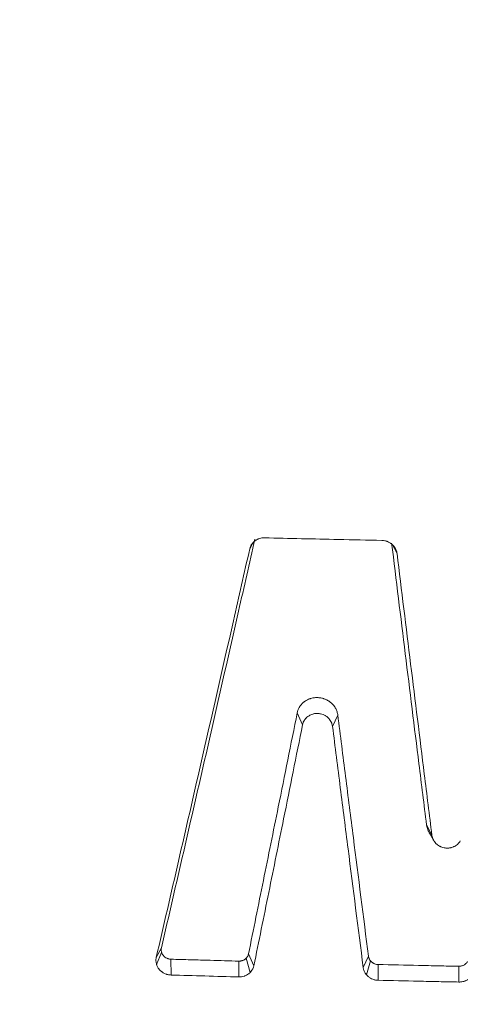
# Model space of a CAD drawing. Header units: millimetres. Extents: x -771 to 771, y -301 to 2485.
# Tile 83 of 256: x -79 to -50, y -104 to -40. Entities that reach past the tile are written whole.
import ezdxf

# ---------------------------------------------------------------- set-up
doc = ezdxf.new("R2010")
doc.units = ezdxf.units.MM
doc.layers.add('ORTHO$2', color=7, linetype='Continuous', true_color=0xffffff)

msp = doc.modelspace()

# ---------------------------------------------------------------- linework, layer by layer
at = {"layer": 'ORTHO$2', "color": 155, "linetype": 'Continuous', "lineweight": 13}
for p, q in [((-64.004, -74.047), (-64.199, -74.41)), ((-54.487, -74.712), (-54.763, -74.18)), ((-60.714, -86.007), (-61.066, -85.221)), ((-58.391, -85.369), (-58.738, -86.115)), ((-52.542, -92.609), (-52.187, -93.293)), ((-70.363, -101.359), (-70.022, -100.724)), ((-70.009, -101.017), (-70.343, -101.813)), ((-64.28, -101.116), (-63.927, -101.9)), ((-69.391, -101.466), (-69.385, -102.508)), ((-64.91, -102.631), (-64.916, -101.589)), ((-64.169, -102.342), (-64.437, -101.402)), ((-56.715, -102.015), (-56.368, -101.272)), ((-56.233, -101.575), (-56.505, -102.484)), ((-55.727, -101.815), (-55.722, -102.856)), ((-50.407, -102.969), (-50.412, -101.929))]:
    msp.add_line(p, q, dxfattribs=at)
for points, knots in [([(-116.758, 37.758), (-116.405, 32.389), (-116.056, 27.031), (-115.222, 16.344), (-114.757, 11.011), (-113.225, -4.92), (-112.02, -15.453), (-107.883, -46.795), (-104.419, -67.343), (-99.342, -92.321), (-98.296, -97.284), (-96.932, -103.436), (-96.655, -104.663), (-96.114, -107.117), (-95.819, -108.338), (-95.052, -110.741), (-94.59, -111.926), (-93.509, -114.263), (-92.882, -115.424), (-90.799, -118.755), (-89.142, -120.789), (-85.264, -124.469), (-83.05, -126.088), (-78.283, -128.689), (-75.671, -129.694), (-71.687, -130.655), (-70.339, -130.89), (-67.601, -131.175), (-66.214, -131.217), (-53.788, -131.842), (-42.717, -132.249), (-21.102, -132.775), (-10.553, -132.888), (0, -132.903)], [0, 0, 0, 0, 0.062875, 0.062875, 0.12575, 0.12575, 0.2515, 0.2515, 0.502999, 0.502999, 0.565874, 0.565874, 0.581593, 0.581593, 0.597312, 0.597312, 0.61303, 0.61303, 0.628749, 0.628749, 0.660187, 0.660187, 0.691624, 0.691624, 0.723062, 0.723062, 0.73878, 0.73878, 0.754499, 0.754499, 0.880249, 0.880249, 1, 1, 1, 1]), ([(-525.468, -53.448), (-515.255, -58.318), (-494.724, -67.759), (-463.617, -81.032), (-432.199, -93.422), (-400.471, -104.932), (-368.433, -115.563), (-336.082, -125.312), (-314.306, -131.223), (-292.425, -136.837), (-281.431, -139.495), (-259.338, -144.514), (-248.238, -146.873), (-234.296, -149.634), (-231.504, -150.176), (-228.01, -150.843), (-227.311, -150.975), (-225.912, -151.24), (-223.815, -151.634), (-216.121, -153.06), (-209.121, -154.294), (-192.307, -157.137), (-169.857, -160.611), (-136.083, -164.877), (-102.213, -168.198), (-68.245, -170.576), (-34.18, -172.007), (-11.404, -172.327), (0, -172.327)], [0, 0, 0, 0, 0.0625, 0.125, 0.1875, 0.25, 0.3125, 0.375, 0.4375, 0.4375, 0.5, 0.5, 0.5625, 0.5625, 0.578125, 0.578125, 0.582031, 0.582031, 0.585937, 0.59375, 0.625, 0.625, 0.6875, 0.75, 0.8125, 0.875, 0.9375, 1, 1, 1, 1]), ([(-525.468, -53.448), (-515.255, -58.318), (-494.724, -67.759), (-463.617, -81.032), (-432.199, -93.422), (-400.471, -104.932), (-368.433, -115.563), (-336.082, -125.312), (-314.306, -131.223), (-292.425, -136.837), (-281.431, -139.495), (-259.338, -144.514), (-248.238, -146.873), (-234.296, -149.634), (-231.504, -150.176), (-228.01, -150.843), (-227.311, -150.975), (-225.912, -151.24), (-223.815, -151.634), (-216.121, -153.06), (-209.121, -154.294), (-192.307, -157.137), (-169.857, -160.611), (-136.083, -164.877), (-102.213, -168.198), (-68.245, -170.576), (-34.18, -172.007), (-11.404, -172.327), (0, -172.327)], [0, 0, 0, 0, 0.0625, 0.125, 0.1875, 0.25, 0.3125, 0.375, 0.4375, 0.4375, 0.5, 0.5, 0.5625, 0.5625, 0.578125, 0.578125, 0.582031, 0.582031, 0.585937, 0.59375, 0.625, 0.625, 0.6875, 0.75, 0.8125, 0.875, 0.9375, 1, 1, 1, 1]), ([(0, -179.999), (-2.913, -179.996), (-5.826, -179.99), (-45.889, -179.705), (-82.947, -177.763), (-138.395, -172.333), (-156.855, -170.103), (-184.51, -166.122), (-193.73, -164.687), (-212.083, -161.619), (-221.223, -159.983), (-266.744, -151.308), (-302.59, -142.775), (-402.762, -114.165), (-465.785, -90.433), (-526.955, -61.439)], [0, 0, 0, 0, 0.015944, 0.015944, 0.219336, 0.219336, 0.321031, 0.321031, 0.371879, 0.371879, 0.422727, 0.422727, 0.626119, 0.626119, 1, 1, 1, 1]), ([(0, -179.999), (-2.913, -179.996), (-5.826, -179.99), (-45.889, -179.705), (-82.947, -177.763), (-138.395, -172.333), (-156.855, -170.103), (-184.51, -166.122), (-193.73, -164.687), (-212.083, -161.619), (-221.223, -159.983), (-266.744, -151.308), (-302.59, -142.775), (-402.762, -114.165), (-465.785, -90.433), (-526.955, -61.439)], [0, 0, 0, 0, 0.015944, 0.015944, 0.219336, 0.219336, 0.321031, 0.321031, 0.371879, 0.371879, 0.422727, 0.422727, 0.626119, 0.626119, 1, 1, 1, 1]), ([(0, -181.986), (-11.473, -181.986), (-34.387, -181.664), (-68.658, -180.222), (-102.831, -177.827), (-136.904, -174.48), (-170.88, -170.183), (-193.465, -166.683), (-210.379, -163.818), (-216.013, -162.824), (-223.05, -161.53), (-225.161, -161.139), (-227.271, -160.741), (-228.677, -160.475), (-229.381, -160.342), (-232.895, -159.67), (-235.704, -159.123), (-249.729, -156.342), (-260.895, -153.965), (-283.118, -148.91), (-294.176, -146.231), (-316.186, -140.576), (-338.089, -134.622), (-370.626, -124.801), (-402.849, -114.092), (-434.757, -102.498), (-466.351, -90.018), (-497.632, -76.648), (-518.276, -67.138), (-528.546, -62.233)], [0, 0, 0, 0, 0.0625, 0.125, 0.1875, 0.25, 0.3125, 0.375, 0.375, 0.40625, 0.40625, 0.414062, 0.417969, 0.417969, 0.421875, 0.421875, 0.4375, 0.4375, 0.5, 0.5, 0.5625, 0.5625, 0.625, 0.6875, 0.75, 0.8125, 0.875, 0.9375, 1, 1, 1, 1]), ([(0, -181.986), (-11.473, -181.986), (-34.387, -181.664), (-68.658, -180.222), (-102.831, -177.827), (-136.904, -174.48), (-170.88, -170.183), (-193.465, -166.683), (-210.379, -163.818), (-216.013, -162.824), (-223.05, -161.53), (-225.161, -161.139), (-227.271, -160.741), (-228.677, -160.475), (-229.381, -160.342), (-232.895, -159.67), (-235.704, -159.123), (-249.729, -156.342), (-260.895, -153.965), (-283.118, -148.91), (-294.176, -146.231), (-316.186, -140.576), (-338.089, -134.622), (-370.626, -124.801), (-402.849, -114.092), (-434.757, -102.498), (-466.351, -90.018), (-497.632, -76.648), (-518.276, -67.138), (-528.546, -62.233)], [0, 0, 0, 0, 0.0625, 0.125, 0.1875, 0.25, 0.3125, 0.375, 0.375, 0.40625, 0.40625, 0.414062, 0.417969, 0.417969, 0.421875, 0.421875, 0.4375, 0.4375, 0.5, 0.5, 0.5625, 0.5625, 0.625, 0.6875, 0.75, 0.8125, 0.875, 0.9375, 1, 1, 1, 1])]:
    msp.add_open_spline(points, degree=3, knots=knots, dxfattribs=at)
at = {"layer": 'ORTHO$2', "color": 155, "linetype": 'Continuous', "lineweight": 18}
for points, knots in [([(0, -132.616), (-22.026, -132.586), (-44.046, -131.965), (-68.746, -130.816), (-71.426, -130.501), (-76.631, -129.044), (-79.152, -127.972), (-86.064, -123.885), (-89.836, -120.036), (-93.751, -113.334), (-94.75, -110.994), (-96.12, -106.219), (-96.589, -103.761), (-98.208, -96.42), (-99.245, -91.485), (-104.273, -66.65), (-107.703, -46.228), (-113.17, -4.701), (-115.104, 16.443), (-116.504, 37.787)], [0, 0, 0, 0, 0.25, 0.25, 0.28125, 0.28125, 0.3125, 0.3125, 0.375, 0.375, 0.40625, 0.40625, 0.4375, 0.4375, 0.5, 0.5, 0.75, 0.75, 1, 1, 1, 1]), ([(-114.605, 37.53), (-112.066, -5.114), (-106.375, -46.998), (-97.322, -91.646), (-96.284, -96.574), (-94.664, -103.912), (-94.207, -106.374), (-92.736, -111.15), (-91.696, -113.435), (-87.595, -119.965), (-83.638, -123.654), (-76.498, -127.289), (-73.929, -128.181), (-68.633, -129.206), (-65.992, -129.245), (-42.296, -130.419), (-21.147, -130.906), (0, -130.911)], [0, 0, 0, 0, 0.5, 0.5, 0.5625, 0.5625, 0.59375, 0.59375, 0.625, 0.625, 0.6875, 0.6875, 0.71875, 0.71875, 0.75, 0.75, 1, 1, 1, 1]), ([(-63.857, -73.772), (-64.216, -75.356), (-64.574, -76.937), (-65.649, -81.671), (-66.365, -84.814), (-68.062, -92.23), (-69.043, -96.491), (-70.022, -100.724)], [0, 0, 0, 0, 0.174186, 0.174186, 0.522591, 0.522591, 1, 1, 1, 1]), ([(-64.199, -74.41), (-64.187, -74.357), (-64.17, -74.306), (-64.138, -74.233), (-64.127, -74.209), (-64.101, -74.161), (-64.087, -74.138), (-64.042, -74.07), (-64.008, -74.028), (-63.952, -73.97), (-63.932, -73.951), (-63.891, -73.915), (-63.869, -73.897), (-63.803, -73.848), (-63.757, -73.819), (-63.683, -73.782), (-63.658, -73.77), (-63.606, -73.749), (-63.58, -73.739), (-63.5, -73.714), (-63.445, -73.701), (-63.362, -73.689), (-63.334, -73.686), (-63.278, -73.683), (-63.249, -73.683), (-63.221, -73.683)], [0, 0, 0, 0, 0.125, 0.125, 0.1875, 0.1875, 0.25, 0.25, 0.375, 0.375, 0.4375, 0.4375, 0.5, 0.5, 0.625, 0.625, 0.6875, 0.6875, 0.75, 0.75, 0.875, 0.875, 0.9375, 0.9375, 1, 1, 1, 1]), ([(-55.48, -73.854), (-56.437, -73.834), (-57.394, -73.814), (-59.162, -73.776), (-59.974, -73.758), (-61.598, -73.721), (-62.409, -73.702), (-63.221, -73.683)], [0, 0, 0, 0, 0.370724, 0.370724, 0.68536, 0.68536, 1, 1, 1, 1]), ([(-55.48, -73.854), (-55.419, -73.855), (-55.359, -73.862), (-55.27, -73.879), (-55.241, -73.887), (-55.197, -73.899), (-55.183, -73.904), (-55.154, -73.914), (-55.139, -73.919), (-55.069, -73.946), (-55.015, -73.973), (-54.938, -74.019), (-54.913, -74.036), (-54.864, -74.071), (-54.84, -74.09), (-54.772, -74.148), (-54.731, -74.191), (-54.684, -74.248), (-54.675, -74.259), (-54.657, -74.283), (-54.649, -74.295), (-54.624, -74.332), (-54.609, -74.357), (-54.566, -74.434), (-54.543, -74.487), (-54.52, -74.556), (-54.516, -74.57), (-54.508, -74.598), (-54.505, -74.612), (-54.495, -74.655), (-54.49, -74.683), (-54.487, -74.712)], [0, 0, 0, 0, 0.125, 0.125, 0.1875, 0.1875, 0.21875, 0.21875, 0.25, 0.25, 0.375, 0.375, 0.4375, 0.4375, 0.5, 0.5, 0.625, 0.625, 0.65625, 0.65625, 0.6875, 0.6875, 0.75, 0.75, 0.875, 0.875, 0.90625, 0.90625, 0.9375, 0.9375, 1, 1, 1, 1]), ([(-64.199, -74.41), (-64.557, -75.994), (-64.915, -77.575), (-65.99, -82.309), (-66.707, -85.452), (-68.403, -92.867), (-69.384, -97.127), (-70.363, -101.359)], [0, 0, 0, 0, 0.174209, 0.174209, 0.522657, 0.522657, 1, 1, 1, 1]), ([(-52.542, -92.609), (-52.709, -91.268), (-52.876, -89.925), (-53.343, -86.168), (-53.643, -83.749), (-54.242, -78.898), (-54.542, -76.465), (-54.842, -74.026)], [0, 0, 0, 0, 0.218074, 0.218074, 0.608989, 0.608989, 1, 1, 1, 1]), ([(-52.187, -93.293), (-52.354, -91.952), (-52.522, -90.609), (-52.988, -86.852), (-53.288, -84.433), (-53.887, -79.583), (-54.187, -77.15), (-54.487, -74.712)], [0, 0, 0, 0, 0.218101, 0.218101, 0.609003, 0.609003, 1, 1, 1, 1]), ([(-61.066, -85.221), (-61.051, -85.147), (-61.029, -85.075), (-60.987, -84.971), (-60.971, -84.937), (-60.945, -84.887), (-60.935, -84.871), (-60.916, -84.838), (-60.906, -84.822), (-60.854, -84.742), (-60.807, -84.682), (-60.729, -84.6), (-60.702, -84.573), (-60.658, -84.535), (-60.644, -84.522), (-60.613, -84.498), (-60.598, -84.486), (-60.52, -84.429), (-60.453, -84.39), (-60.348, -84.339), (-60.312, -84.323), (-60.257, -84.302), (-60.238, -84.295), (-60.201, -84.283), (-60.182, -84.277), (-60.087, -84.249), (-60.009, -84.234), (-59.891, -84.22), (-59.851, -84.217), (-59.791, -84.215), (-59.771, -84.215), (-59.731, -84.216), (-59.711, -84.216), (-59.611, -84.222), (-59.532, -84.233), (-59.415, -84.259), (-59.377, -84.27), (-59.319, -84.288), (-59.3, -84.294), (-59.262, -84.308), (-59.243, -84.315), (-59.151, -84.353), (-59.08, -84.388), (-58.995, -84.44), (-58.979, -84.451), (-58.946, -84.473), (-58.929, -84.485), (-58.881, -84.521), (-58.851, -84.545), (-58.762, -84.623), (-58.709, -84.68), (-58.648, -84.756), (-58.636, -84.772), (-58.613, -84.803), (-58.602, -84.82), (-58.57, -84.868), (-58.55, -84.901), (-58.496, -85.003), (-58.465, -85.073), (-58.43, -85.182), (-58.42, -85.219), (-58.403, -85.294), (-58.396, -85.331), (-58.391, -85.369)], [0, 0, 0, 0, 0.0625, 0.0625, 0.09375, 0.09375, 0.109375, 0.109375, 0.125, 0.125, 0.1875, 0.1875, 0.21875, 0.21875, 0.234375, 0.234375, 0.25, 0.25, 0.3125, 0.3125, 0.34375, 0.34375, 0.359375, 0.359375, 0.375, 0.375, 0.4375, 0.4375, 0.46875, 0.46875, 0.484375, 0.484375, 0.5, 0.5, 0.5625, 0.5625, 0.59375, 0.59375, 0.609375, 0.609375, 0.625, 0.625, 0.6875, 0.6875, 0.703125, 0.703125, 0.71875, 0.71875, 0.75, 0.75, 0.8125, 0.8125, 0.828125, 0.828125, 0.84375, 0.84375, 0.875, 0.875, 0.9375, 0.9375, 0.96875, 0.96875, 1, 1, 1, 1]), ([(-64.28, -101.116), (-63.953, -99.508), (-63.625, -97.895), (-62.97, -94.663), (-62.642, -93.043), (-61.898, -89.359), (-61.482, -87.293), (-61.066, -85.221)], [0, 0, 0, 0, 0.305924, 0.305924, 0.611847, 0.611847, 1, 1, 1, 1]), ([(-58.738, -86.115), (-58.745, -86.059), (-58.758, -86.004), (-58.784, -85.924), (-58.794, -85.898), (-58.81, -85.859), (-58.816, -85.846), (-58.829, -85.82), (-58.835, -85.808), (-58.869, -85.744), (-58.9, -85.697), (-58.954, -85.63), (-58.973, -85.608), (-59.003, -85.576), (-59.013, -85.566), (-59.034, -85.545), (-59.045, -85.536), (-59.099, -85.487), (-59.146, -85.453), (-59.221, -85.407), (-59.247, -85.392), (-59.299, -85.366), (-59.327, -85.353), (-59.409, -85.32), (-59.465, -85.302), (-59.551, -85.283), (-59.58, -85.277), (-59.625, -85.271), (-59.64, -85.269), (-59.669, -85.267), (-59.743, -85.261), (-59.816, -85.263), (-59.904, -85.274), (-59.933, -85.278), (-59.99, -85.29), (-60.019, -85.297), (-60.103, -85.321), (-60.157, -85.342), (-60.222, -85.373), (-60.235, -85.38), (-60.26, -85.394), (-60.273, -85.401), (-60.31, -85.423), (-60.334, -85.439), (-60.402, -85.489), (-60.445, -85.526), (-60.493, -85.577), (-60.503, -85.588), (-60.521, -85.609), (-60.53, -85.62), (-60.556, -85.653), (-60.573, -85.676), (-60.618, -85.746), (-60.644, -85.795), (-60.676, -85.873), (-60.685, -85.899), (-60.702, -85.953), (-60.709, -85.98), (-60.714, -86.007)], [0, 0, 0, 0, 0.0625, 0.0625, 0.09375, 0.09375, 0.109375, 0.109375, 0.125, 0.125, 0.1875, 0.1875, 0.21875, 0.21875, 0.234375, 0.234375, 0.25, 0.25, 0.3125, 0.3125, 0.34375, 0.34375, 0.375, 0.375, 0.4375, 0.4375, 0.46875, 0.46875, 0.484375, 0.484375, 0.5, 0.5625, 0.5625, 0.59375, 0.59375, 0.625, 0.625, 0.6875, 0.6875, 0.703125, 0.703125, 0.71875, 0.71875, 0.75, 0.75, 0.8125, 0.8125, 0.828125, 0.828125, 0.84375, 0.84375, 0.875, 0.875, 0.9375, 0.9375, 0.96875, 0.96875, 1, 1, 1, 1]), ([(-58.391, -85.369), (-58.221, -86.719), (-58.05, -88.068), (-57.709, -90.76), (-57.538, -92.104), (-57.034, -96.063), (-56.701, -98.672), (-56.368, -101.272)], [0, 0, 0, 0, 0.253114, 0.253114, 0.506228, 0.506228, 1, 1, 1, 1]), ([(-63.927, -101.9), (-63.6, -100.292), (-63.272, -98.679), (-62.617, -95.447), (-62.289, -93.827), (-61.546, -90.144), (-61.13, -88.078), (-60.714, -86.007)], [0, 0, 0, 0, 0.305967, 0.305967, 0.611934, 0.611934, 1, 1, 1, 1]), ([(-58.738, -86.115), (-58.567, -87.465), (-58.397, -88.813), (-58.055, -91.505), (-57.884, -92.849), (-57.381, -96.807), (-57.048, -99.416), (-56.715, -102.015)], [0, 0, 0, 0, 0.253146, 0.253146, 0.506293, 0.506293, 1, 1, 1, 1]), ([(-52.394, -93.057), (-52.405, -93.038), (-52.416, -93.017), (-52.441, -92.967), (-52.454, -92.936), (-52.479, -92.873), (-52.49, -92.84), (-52.52, -92.743), (-52.534, -92.677), (-52.542, -92.609)], [0, 0, 0, 0, 0.143377, 0.143377, 0.357533, 0.357533, 0.571689, 0.571689, 1, 1, 1, 1]), ([(-52.187, -93.293), (-52.181, -93.343), (-52.16, -93.44), (-52.124, -93.533), (-52.096, -93.589), (-52.09, -93.601), (-52.078, -93.623), (-52.06, -93.656), (-52.039, -93.688), (-51.995, -93.75), (-51.963, -93.789), (-51.909, -93.845), (-51.89, -93.863), (-51.851, -93.897), (-51.83, -93.913), (-51.768, -93.96), (-51.725, -93.988), (-51.667, -94.019), (-51.655, -94.025), (-51.631, -94.036), (-51.619, -94.042), (-51.583, -94.058), (-51.559, -94.068), (-51.485, -94.094), (-51.434, -94.108), (-51.357, -94.124), (-51.331, -94.128), (-51.278, -94.135), (-51.252, -94.137), (-51.173, -94.14), (-51.12, -94.139), (-51.042, -94.131), (-51.016, -94.128), (-50.977, -94.121), (-50.964, -94.119), (-50.939, -94.113), (-50.926, -94.11), (-50.863, -94.094), (-50.814, -94.078), (-50.743, -94.048), (-50.719, -94.037), (-50.674, -94.013), (-50.651, -94.001), (-50.586, -93.96), (-50.545, -93.93), (-50.488, -93.88), (-50.47, -93.863), (-50.434, -93.828), (-50.417, -93.809), (-50.369, -93.751), (-50.34, -93.71), (-50.314, -93.667)], [0, 0, 0, 0, 0.0625, 0.125, 0.125, 0.140625, 0.140625, 0.15625, 0.1875, 0.1875, 0.25, 0.25, 0.28125, 0.28125, 0.3125, 0.3125, 0.375, 0.375, 0.390625, 0.390625, 0.40625, 0.40625, 0.4375, 0.4375, 0.5, 0.5, 0.53125, 0.53125, 0.5625, 0.5625, 0.625, 0.625, 0.65625, 0.65625, 0.671875, 0.671875, 0.6875, 0.6875, 0.75, 0.75, 0.78125, 0.78125, 0.8125, 0.8125, 0.875, 0.875, 0.90625, 0.90625, 0.9375, 0.9375, 1, 1, 1, 1]), ([(-70.022, -100.724), (-70.032, -100.768), (-70.036, -100.811), (-70.035, -100.878), (-70.033, -100.9), (-70.027, -100.944), (-70.023, -100.966), (-70.006, -101.032), (-69.99, -101.074), (-69.964, -101.125), (-69.958, -101.135), (-69.947, -101.155), (-69.929, -101.184), (-69.908, -101.211), (-69.878, -101.247), (-69.862, -101.263), (-69.836, -101.288), (-69.827, -101.296), (-69.809, -101.311), (-69.8, -101.318), (-69.753, -101.354), (-69.712, -101.378), (-69.658, -101.404), (-69.647, -101.408), (-69.625, -101.418), (-69.591, -101.43), (-69.534, -101.447), (-69.487, -101.456), (-69.451, -101.461), (-69.439, -101.463), (-69.415, -101.465), (-69.403, -101.465), (-69.391, -101.466)], [0, 0, 0, 0, 0.125, 0.125, 0.1875, 0.1875, 0.25, 0.25, 0.375, 0.375, 0.40625, 0.40625, 0.4375, 0.5, 0.5, 0.5625, 0.5625, 0.59375, 0.59375, 0.625, 0.625, 0.75, 0.75, 0.78125, 0.78125, 0.8125, 0.875, 0.9375, 0.9375, 0.96875, 0.96875, 1, 1, 1, 1]), ([(-64.916, -101.589), (-64.878, -101.59), (-64.841, -101.588), (-64.786, -101.58), (-64.768, -101.577), (-64.732, -101.569), (-64.714, -101.564), (-64.661, -101.547), (-64.628, -101.533), (-64.579, -101.509), (-64.564, -101.5), (-64.533, -101.481), (-64.518, -101.471), (-64.475, -101.438), (-64.448, -101.415), (-64.412, -101.377), (-64.401, -101.363), (-64.384, -101.343), (-64.379, -101.336), (-64.369, -101.321), (-64.364, -101.314), (-64.34, -101.277), (-64.323, -101.247), (-64.297, -101.183), (-64.287, -101.15), (-64.28, -101.116)], [0, 0, 0, 0, 0.125, 0.125, 0.1875, 0.1875, 0.25, 0.25, 0.375, 0.375, 0.4375, 0.4375, 0.5, 0.5, 0.625, 0.625, 0.6875, 0.6875, 0.71875, 0.71875, 0.75, 0.75, 0.875, 0.875, 1, 1, 1, 1]), ([(-69.385, -102.508), (-69.459, -102.506), (-69.532, -102.495), (-69.622, -102.473), (-69.64, -102.469), (-69.676, -102.458), (-69.694, -102.452), (-69.747, -102.434), (-69.815, -102.405), (-69.88, -102.371), (-69.927, -102.343), (-69.943, -102.333), (-69.973, -102.312), (-69.988, -102.301), (-70.062, -102.246), (-70.115, -102.197), (-70.173, -102.129), (-70.184, -102.115), (-70.206, -102.086), (-70.216, -102.072), (-70.246, -102.027), (-70.264, -101.996), (-70.297, -101.934), (-70.311, -101.902), (-70.33, -101.853), (-70.335, -101.836), (-70.346, -101.803), (-70.351, -101.786), (-70.373, -101.701), (-70.382, -101.633), (-70.384, -101.547), (-70.384, -101.53), (-70.382, -101.496), (-70.381, -101.478), (-70.376, -101.427), (-70.37, -101.393), (-70.363, -101.359)], [0, 0, 0, 0, 0.125, 0.125, 0.15625, 0.15625, 0.1875, 0.1875, 0.25, 0.3125, 0.3125, 0.34375, 0.34375, 0.375, 0.375, 0.5, 0.5, 0.53125, 0.53125, 0.5625, 0.5625, 0.625, 0.625, 0.6875, 0.6875, 0.71875, 0.71875, 0.75, 0.75, 0.875, 0.875, 0.90625, 0.90625, 0.9375, 0.9375, 1, 1, 1, 1]), ([(-69.391, -101.466), (-68.959, -101.478), (-68.526, -101.49), (-67.661, -101.514), (-67.229, -101.526), (-66.17, -101.555), (-65.543, -101.572), (-64.916, -101.589)], [0, 0, 0, 0, 0.289954, 0.289954, 0.579908, 0.579908, 1, 1, 1, 1]), ([(-63.927, -101.9), (-63.938, -101.953), (-63.953, -102.004), (-63.984, -102.078), (-63.996, -102.102), (-64.021, -102.15), (-64.035, -102.173), (-64.079, -102.241), (-64.113, -102.284), (-64.169, -102.343), (-64.188, -102.362), (-64.219, -102.389), (-64.23, -102.398), (-64.252, -102.415), (-64.262, -102.424), (-64.318, -102.465), (-64.365, -102.494), (-64.439, -102.532), (-64.465, -102.544), (-64.504, -102.56), (-64.518, -102.565), (-64.544, -102.575), (-64.558, -102.579), (-64.625, -102.6), (-64.681, -102.613), (-64.765, -102.625), (-64.794, -102.628), (-64.837, -102.63), (-64.852, -102.631), (-64.881, -102.631), (-64.895, -102.631), (-64.91, -102.631)], [0, 0, 0, 0, 0.125, 0.125, 0.1875, 0.1875, 0.25, 0.25, 0.375, 0.375, 0.4375, 0.4375, 0.46875, 0.46875, 0.5, 0.5, 0.625, 0.625, 0.6875, 0.6875, 0.71875, 0.71875, 0.75, 0.75, 0.875, 0.875, 0.9375, 0.9375, 0.96875, 0.96875, 1, 1, 1, 1]), ([(-56.368, -101.272), (-56.364, -101.308), (-56.356, -101.344), (-56.338, -101.396), (-56.331, -101.413), (-56.32, -101.438), (-56.316, -101.446), (-56.308, -101.463), (-56.303, -101.471), (-56.28, -101.512), (-56.259, -101.543), (-56.223, -101.586), (-56.21, -101.6), (-56.184, -101.627), (-56.169, -101.64), (-56.126, -101.677), (-56.094, -101.7), (-56.045, -101.729), (-56.027, -101.738), (-55.992, -101.755), (-55.974, -101.763), (-55.92, -101.784), (-55.883, -101.794), (-55.825, -101.806), (-55.806, -101.809), (-55.767, -101.813), (-55.747, -101.814), (-55.727, -101.815)], [0, 0, 0, 0, 0.125, 0.125, 0.1875, 0.1875, 0.21875, 0.21875, 0.25, 0.25, 0.375, 0.375, 0.4375, 0.4375, 0.5, 0.5, 0.625, 0.625, 0.6875, 0.6875, 0.75, 0.75, 0.875, 0.875, 0.9375, 0.9375, 1, 1, 1, 1]), ([(-55.727, -101.815), (-54.842, -101.835), (-53.956, -101.854), (-52.627, -101.883), (-52.184, -101.892), (-51.298, -101.911), (-50.855, -101.92), (-50.412, -101.929)], [0, 0, 0, 0, 0.499997, 0.499997, 0.749998, 0.749998, 1, 1, 1, 1]), ([(-50.412, -101.929), (-50.382, -101.929), (-50.324, -101.927), (-50.268, -101.917), (-50.212, -101.903), (-50.184, -101.895), (-50.131, -101.875), (-50.08, -101.851), (-50.032, -101.822), (-49.986, -101.789), (-49.964, -101.771), (-49.924, -101.733), (-49.906, -101.713), (-49.872, -101.67), (-49.856, -101.648), (-49.842, -101.624)], [0, 0, 0, 0, 0.125, 0.25, 0.25, 0.375, 0.375, 0.5, 0.625, 0.625, 0.75, 0.75, 0.875, 0.875, 1, 1, 1, 1]), ([(-55.722, -102.856), (-55.783, -102.854), (-55.843, -102.848), (-55.932, -102.83), (-55.961, -102.823), (-56.019, -102.806), (-56.048, -102.797), (-56.133, -102.764), (-56.187, -102.738), (-56.264, -102.693), (-56.289, -102.677), (-56.338, -102.642), (-56.361, -102.624), (-56.429, -102.566), (-56.47, -102.525), (-56.517, -102.469), (-56.526, -102.458), (-56.544, -102.434), (-56.553, -102.422), (-56.578, -102.386), (-56.593, -102.362), (-56.635, -102.287), (-56.659, -102.235), (-56.686, -102.154), (-56.694, -102.127), (-56.707, -102.071), (-56.712, -102.043), (-56.715, -102.015)], [0, 0, 0, 0, 0.125, 0.125, 0.1875, 0.1875, 0.25, 0.25, 0.375, 0.375, 0.4375, 0.4375, 0.5, 0.5, 0.625, 0.625, 0.65625, 0.65625, 0.6875, 0.6875, 0.75, 0.75, 0.875, 0.875, 0.9375, 0.9375, 1, 1, 1, 1]), ([(-49.527, -102.499), (-49.548, -102.535), (-49.596, -102.605), (-49.654, -102.667), (-49.701, -102.711), (-49.717, -102.726), (-49.75, -102.753), (-49.767, -102.766), (-49.82, -102.804), (-49.856, -102.827), (-49.914, -102.857), (-49.933, -102.867), (-49.973, -102.885), (-49.994, -102.894), (-50.056, -102.917), (-50.14, -102.943), (-50.227, -102.958), (-50.294, -102.966), (-50.317, -102.967), (-50.362, -102.969), (-50.384, -102.97), (-50.407, -102.969)], [0, 0, 0, 0, 0.125, 0.25, 0.25, 0.3125, 0.3125, 0.375, 0.375, 0.5, 0.5, 0.5625, 0.5625, 0.625, 0.625, 0.75, 0.875, 0.875, 0.9375, 0.9375, 1, 1, 1, 1]), ([(-55.722, -102.856), (-54.837, -102.876), (-53.951, -102.895), (-52.622, -102.923), (-52.179, -102.933), (-51.293, -102.951), (-50.85, -102.96), (-50.407, -102.969)], [0, 0, 0, 0, 0.499997, 0.499997, 0.749998, 0.749998, 1, 1, 1, 1])]:
    msp.add_open_spline(points, degree=3, knots=knots, dxfattribs=at)
for points, degree in [([(-52.397, -93.053), (-52.078, -93.624)], 1), ([(-69.385, -102.508), (-67.893, -102.55), (-66.402, -102.591), (-64.91, -102.631)], 3)]:
    msp.add_open_spline(points, degree=degree, dxfattribs=at)

doc.saveas('drawing.dxf')
